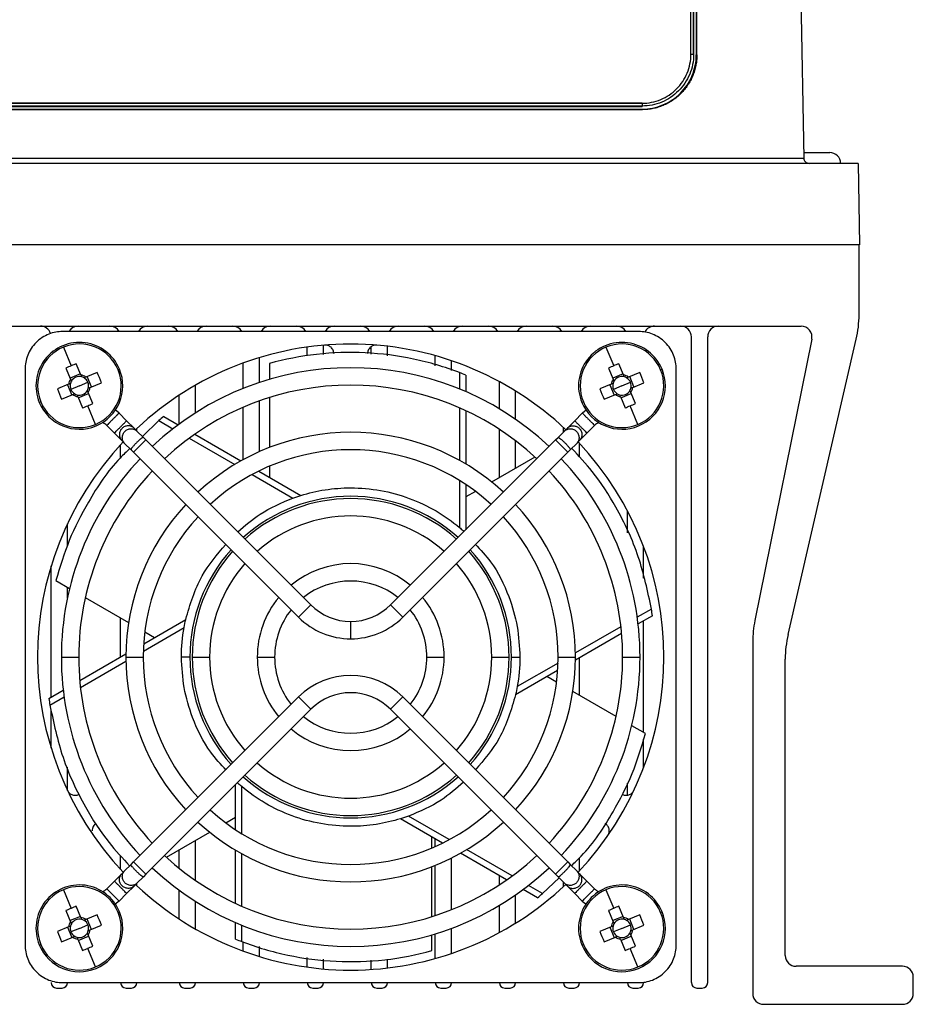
# Model space of a CAD drawing. Header units: millimetres. Extents: x 25 to 1229, y -261 to 1180.
# Tile 4 of 224: x 499 to 581, y -55 to 35. Entities that reach past the tile are written whole.
import ezdxf

# ---------------------------------------------------------------- set-up
doc = ezdxf.new("R2010")
doc.units = ezdxf.units.MM

msp = doc.modelspace()

# ---------------------------------------------------------------- linework, layer by layer
at = {"color": 7, "linetype": 'Continuous', "lineweight": 25}
for p, q in [((568.666, 146.574), (570.829, 22.653)), ((560.43, 32.206), (560.43, 127.206)), ((560.43, 32.206), (560.43, 127.206)), ((560.68, 127.201), (560.68, 32.201)), ((560.68, 127.201), (560.68, 32.201)), ((560.682, 32.197), (560.682, 127.197)), ((560.682, 32.197), (560.682, 127.197)), ((560.699, 32.179), (560.699, 127.179)), ((560.699, 32.179), (560.699, 127.179)), ((560.926, 127.162), (560.926, 32.162)), ((560.978, 32.162), (560.978, 127.162)), ((560.68, 32.201), (560.682, 32.197)), ((560.68, 32.201), (560.682, 32.197)), ((560.926, 32.162), (560.978, 32.162)), ((365.926, 27.701), (555.926, 27.701)), ((365.926, 27.701), (555.926, 27.701)), ((555.926, 27.697), (365.926, 27.697)), ((555.926, 27.697), (365.926, 27.697)), ((555.926, 27.447), (365.926, 27.447)), ((555.926, 27.447), (365.926, 27.447)), ((365.926, 27.441), (555.926, 27.441)), ((365.926, 27.441), (555.926, 27.441)), ((365.926, 27.405), (555.926, 27.405)), ((365.926, 27.405), (555.926, 27.405)), ((555.926, 27.701), (555.926, 27.697)), ((555.926, 27.701), (555.926, 27.697)), ((555.926, 27.697), (555.926, 27.447)), ((555.926, 27.697), (555.926, 27.447)), ((555.926, 27.447), (555.926, 27.441)), ((555.926, 27.447), (555.926, 27.441)), ((555.926, 27.441), (555.926, 27.405)), ((555.926, 27.441), (555.926, 27.405)), ((365.926, 27.162), (555.926, 27.162)), ((555.926, 27.11), (365.926, 27.11)), ((555.926, 27.162), (555.926, 27.11)), ((570.821, 23.162), (573.226, 23.162)), ((575.838, 22.162), (346.013, 22.162)), ((351.022, 22.653), (570.829, 22.653)), ((575.838, 22.162), (575.969, 14.662)), ((575.969, 14.662), (345.882, 14.662)), ((575.926, 8.214), (575.926, 14.662)), ((351.262, 7.162), (570.589, 7.162)), ((555.618, 6.666), (502.534, 6.666)), ((560.476, -53.338), (560.476, 6.162)), ((561.976, -53.338), (561.976, 6.162)), ((571.569, 5.964), (566.324, -19.968)), ((569.382, -21.268), (575.669, 5.964)), ((502.599, 5.222), (503.312, 3.504)), ((525.076, 4.424), (525.076, 5.233)), ((526.576, 4.563), (526.576, 5.404)), ((530.976, 4.569), (530.976, 5.279)), ((532.476, 4.42), (532.476, 5.311)), ((552.599, 5.222), (553.312, 3.504)), ((504.219, 2.661), (503.791, 3.693)), ((519.176, 1.421), (519.176, 3.76)), ((520.676, 1.969), (520.676, 4.262)), ((521.597, 3.718), (521.597, 2.257)), ((536.876, 3.513), (536.876, 4.438)), ((538.376, 3.087), (538.376, 3.972)), ((554.219, 2.661), (553.791, 3.693)), ((499.072, 3.204), (499.072, -49.88)), ((502.84, 3.298), (503.267, 2.266)), ((504.175, 2.768), (503.223, 2.373)), ((505.711, 2.898), (504.68, 2.47)), ((507.77, 3.194), (507.635, 3.138)), ((539.105, 2.879), (539.105, 1.369)), ((552.84, 3.298), (553.267, 2.266)), ((554.175, 2.768), (553.223, 2.373)), ((555.711, 2.898), (554.68, 2.47)), ((557.77, 3.194), (557.635, 3.138)), ((559.08, -49.88), (559.08, 3.204)), ((504.076, 1.662), (504.862, 1.988)), ((505.181, 1.563), (504.787, 2.514)), ((505.074, 1.519), (506.106, 1.947)), ((539.679, 2.653), (539.679, 1.128)), ((542.776, -0.461), (542.776, 2.052)), ((554.076, 1.662), (554.862, 1.988)), ((555.181, 1.563), (554.787, 2.514)), ((555.074, 1.519), (556.106, 1.947)), ((503.077, 1.805), (502.045, 1.378)), ((502.97, 1.761), (503.364, 0.81)), ((504.076, 1.662), (503.289, 1.336)), ((503.976, 0.557), (504.928, 0.951)), ((505.311, 0.026), (504.884, 1.058)), ((514.776, -0.832), (514.776, 1.719)), ((544.276, -1.429), (544.276, 1.183)), ((553.077, 1.805), (552.045, 1.378)), ((552.97, 1.761), (553.364, 0.81)), ((554.076, 1.662), (553.289, 1.336)), ((553.976, 0.557), (554.928, 0.951)), ((555.311, 0.026), (554.884, 1.058)), ((500.381, 0.13), (500.516, 0.186)), ((502.44, 0.426), (503.471, 0.854)), ((503.932, 0.663), (504.36, -0.368)), ((513.276, -1.858), (513.276, 0.801)), ((520.676, -4.402), (520.676, 0.278)), ((521.597, 0.586), (521.597, -4.02)), ((550.381, 0.13), (550.516, 0.186)), ((552.44, 0.426), (553.471, 0.854)), ((553.932, 0.663), (554.36, -0.368)), ((505.552, -1.897), (504.839, -0.18)), ((507.727, -0.858), (508.428, -1.559)), ((519.176, -5.142), (519.176, -0.311)), ((539.105, -0.367), (539.105, -5.213)), ((539.679, -0.626), (539.679, -5.542)), ((549.723, -1.559), (550.424, -0.858)), ((555.552, -1.897), (554.839, -0.18)), ((509.108, -2.239), (508.428, -1.559)), ((511.386, -1.543), (509.876, -3.007)), ((511.386, -1.543), (512.694, -2.298)), ((511.869, -1.16), (513.189, -1.922)), ((549.043, -2.239), (549.723, -1.559)), ((507.297, -2.69), (506.595, -1.989)), ((507.297, -2.69), (507.976, -3.37)), ((509.108, -2.239), (509.378, -2.509)), ((509.376, -2.507), (509.376, -2.261)), ((509.968, -3.099), (509.378, -2.509)), ((542.776, -6.793), (542.776, -2.348)), ((548.183, -3.099), (548.773, -2.509)), ((548.676, -2.607), (548.676, -2.168)), ((548.773, -2.509), (549.043, -2.239)), ((550.854, -2.69), (550.175, -3.37)), ((551.556, -1.989), (550.854, -2.69)), ((508.246, -3.64), (507.976, -3.37)), ((510.196, -3.327), (509.064, -4.458)), ((509.968, -3.099), (510.196, -3.327)), ((510.196, -3.327), (525.399, -18.53)), ((514.197, -3.166), (518.394, -5.589)), ((514.708, -2.799), (518.966, -5.257)), ((514.776, -2.838), (514.776, -2.752)), ((532.752, -18.53), (547.955, -3.327)), ((544.276, -5.927), (544.276, -3.408)), ((547.955, -3.327), (548.183, -3.099)), ((549.087, -4.458), (547.955, -3.327)), ((550.175, -3.37), (549.905, -3.64)), ((507.876, -4.948), (507.876, -3.771)), ((508.246, -3.64), (508.836, -4.23)), ((509.064, -4.458), (508.836, -4.23)), ((524.267, -19.661), (509.064, -4.458)), ((549.087, -4.458), (533.884, -19.661)), ((549.315, -4.23), (549.087, -4.458)), ((549.905, -3.64), (549.315, -4.23)), ((550.176, -4.926), (550.176, -3.663)), ((546.055, -4.9), (542.066, -7.203)), ((520.604, -6.203), (524.474, -8.438)), ((520.676, -6.244), (520.676, -6.167)), ((521.597, -5.746), (521.597, -6.777)), ((519.998, -6.516), (523.749, -8.681)), ((539.105, -7.066), (539.105, -11.397)), ((539.679, -7.433), (539.679, -11.603)), ((540.571, -8.066), (539.679, -8.581)), ((554.576, -11.875), (554.576, -9.844)), ((502.976, -13.092), (502.976, -11.045)), ((556.076, -16.057), (556.076, -13.173)), ((501.476, -27.029), (501.476, -14.938)), ((501.905, -16.286), (503.171, -17.017)), ((502.976, -17.878), (502.976, -16.904)), ((504.618, -17.852), (508.607, -20.155)), ((524.267, -19.661), (525.399, -18.53)), ((532.752, -18.53), (533.884, -19.661)), ((556.795, -18.915), (555.487, -19.671)), ((507.876, -23.334), (507.876, -19.733)), ((510, -22.107), (513.871, -19.873)), ((556.886, -19.525), (555.565, -20.288)), ((509.968, -22.788), (513.719, -20.623)), ((529.076, -21.653), (529.076, -20.053)), ((553.984, -20.538), (549.787, -22.961)), ((556.076, -30.291), (556.076, -19.993)), ((510.102, -21.018), (510.994, -21.533)), ((554.046, -21.165), (549.789, -23.623)), ((566.126, -21.95), (566.126, -54.338)), ((502.411, -23.338), (504.011, -23.338)), ((504.105, -25.511), (508.362, -23.053)), ((508.361, -23.338), (509.961, -23.338)), ((514.471, -23.338), (516.071, -23.338)), ((520.466, -23.338), (522.066, -23.338)), ((536.086, -23.338), (537.686, -23.338)), ((542.081, -23.338), (543.681, -23.338)), ((548.191, -23.338), (549.791, -23.338)), ((550.176, -26.885), (550.176, -23.4)), ((554.141, -23.338), (555.741, -23.338)), ((569.126, -50.838), (569.126, -23.517)), ((504.167, -26.137), (508.364, -23.714)), ((548.183, -23.888), (544.432, -26.053)), ((548.151, -24.569), (544.28, -26.803)), ((548.049, -25.657), (547.157, -25.142)), ((501.265, -27.15), (502.586, -26.388)), ((501.356, -27.76), (502.664, -27.005)), ((509.064, -42.218), (524.267, -27.015)), ((525.399, -28.146), (524.267, -27.015)), ((533.884, -27.015), (532.752, -28.146)), ((533.884, -27.015), (549.087, -42.218)), ((553.533, -28.823), (549.545, -26.521)), ((501.476, -31.738), (501.476, -28.236)), ((525.399, -28.146), (510.196, -43.349)), ((547.955, -43.349), (532.752, -28.146)), ((556.246, -30.39), (554.98, -29.659)), ((556.076, -33.503), (556.076, -30.897)), ((502.976, -35.631), (502.976, -33.473)), ((518.472, -39.242), (518.472, -35.073)), ((519.046, -39.61), (519.046, -35.279)), ((554.576, -36.071), (554.576, -34.948)), ((517.58, -38.61), (518.472, -38.095)), ((538.153, -40.16), (534.402, -37.995)), ((537.547, -40.473), (533.677, -38.238)), ((512.096, -41.776), (516.085, -39.473)), ((536.554, -40.929), (536.554, -39.899)), ((514.776, -43.923), (514.776, -40.229)), ((536.876, -40.789), (536.876, -40.085)), ((507.876, -42.905), (507.876, -41.636)), ((513.276, -42.796), (513.276, -41.095)), ((518.472, -46.05), (518.472, -41.133)), ((519.046, -46.309), (519.046, -41.463)), ((543.443, -43.877), (539.185, -41.418)), ((543.954, -43.509), (539.757, -41.086)), ((508.246, -43.036), (508.836, -42.446)), ((508.836, -42.446), (509.064, -42.218)), ((509.064, -42.218), (510.196, -43.349)), ((536.876, -47.158), (536.876, -42.528)), ((538.376, -46.614), (538.376, -41.848)), ((547.955, -43.349), (549.087, -42.218)), ((549.087, -42.218), (549.315, -42.446)), ((549.905, -43.036), (549.315, -42.446)), ((550.176, -43.013), (550.176, -41.824)), ((507.297, -43.985), (507.976, -43.306)), ((507.976, -43.306), (508.246, -43.036)), ((510.196, -43.349), (509.968, -43.577)), ((536.554, -47.261), (536.554, -42.656)), ((542.776, -44.328), (542.776, -43.491)), ((548.183, -43.577), (547.955, -43.349)), ((549.905, -43.036), (550.175, -43.306)), ((550.854, -43.985), (550.175, -43.306)), ((506.595, -44.687), (507.297, -43.985)), ((509.108, -44.437), (508.428, -45.117)), ((509.378, -44.167), (509.108, -44.437)), ((509.376, -44.415), (509.376, -44.169)), ((509.968, -43.577), (509.378, -44.167)), ((546.765, -45.133), (545.457, -44.377)), ((546.765, -45.133), (548.275, -43.668)), ((548.183, -43.577), (548.773, -44.167)), ((548.676, -44.508), (548.676, -44.069)), ((549.043, -44.437), (548.773, -44.167)), ((549.043, -44.437), (549.723, -45.117)), ((550.854, -43.985), (551.556, -44.687)), ((502.599, -44.778), (503.312, -46.496)), ((508.428, -45.117), (507.727, -45.818)), ((513.276, -47.477), (513.276, -44.818)), ((544.276, -47.859), (544.276, -45.246)), ((546.282, -45.516), (544.962, -44.754)), ((550.424, -45.818), (549.723, -45.117)), ((552.599, -44.778), (553.312, -46.496)), ((514.776, -48.394), (514.776, -45.844)), ((542.776, -48.727), (542.776, -46.214)), ((502.84, -46.702), (503.267, -47.734)), ((504.219, -47.339), (503.791, -46.307)), ((505.711, -47.102), (504.68, -47.53)), ((507.77, -46.806), (507.635, -46.862)), ((552.84, -46.702), (553.267, -47.734)), ((554.219, -47.339), (553.791, -46.307)), ((555.711, -47.102), (554.68, -47.53)), ((557.77, -46.806), (557.635, -46.862)), ((504.175, -47.232), (503.223, -47.627)), ((504.076, -48.338), (504.862, -48.012)), ((505.181, -48.437), (504.787, -47.486)), ((505.074, -48.481), (506.106, -48.053)), ((518.472, -49.328), (518.472, -47.804)), ((519.046, -49.555), (519.046, -48.045)), ((554.175, -47.232), (553.223, -47.627)), ((554.076, -48.338), (554.862, -48.012)), ((555.181, -48.437), (554.787, -47.486)), ((555.074, -48.481), (556.106, -48.053)), ((503.077, -48.195), (502.045, -48.622)), ((502.97, -48.239), (503.364, -49.19)), ((504.076, -48.338), (503.289, -48.664)), ((505.311, -49.974), (504.884, -48.942)), ((536.554, -50.394), (536.554, -48.933)), ((536.876, -51.113), (536.876, -48.837)), ((538.376, -50.648), (538.376, -48.329)), ((553.077, -48.195), (552.045, -48.622)), ((552.97, -48.239), (553.364, -49.19)), ((554.076, -48.338), (553.289, -48.664)), ((555.311, -49.974), (554.884, -48.942)), ((500.381, -49.87), (500.516, -49.814)), ((502.44, -49.574), (503.471, -49.146)), ((503.932, -49.337), (504.36, -50.368)), ((503.976, -49.443), (504.928, -49.049)), ((519.176, -50.436), (519.176, -49.592)), ((550.381, -49.87), (550.516, -49.814)), ((552.44, -49.574), (553.471, -49.146)), ((553.932, -49.337), (554.36, -50.368)), ((553.976, -49.443), (554.928, -49.049)), ((505.552, -51.897), (504.839, -50.18)), ((520.676, -50.938), (520.676, -50.018)), ((555.552, -51.897), (554.839, -50.18)), ((525.076, -51.909), (525.076, -51.036)), ((526.576, -52.079), (526.576, -51.185)), ((530.976, -52.125), (530.976, -51.275)), ((532.476, -51.987), (532.476, -51.184)), ((579.926, -51.838), (570.126, -51.838)), ((502.534, -53.342), (555.618, -53.342)), ((580.926, -54.338), (580.926, -52.838)), ((501.976, -53.838), (502.476, -53.838)), ((508.376, -53.838), (508.876, -53.838)), ((513.776, -53.838), (514.276, -53.838)), ((519.676, -53.838), (520.176, -53.838)), ((525.576, -53.838), (526.076, -53.838)), ((531.476, -53.838), (531.976, -53.838)), ((537.376, -53.838), (537.876, -53.838)), ((543.276, -53.838), (543.776, -53.838)), ((549.176, -53.838), (549.676, -53.838)), ((555.076, -53.838), (555.576, -53.838)), ((560.976, -53.838), (561.476, -53.838)), ((567.126, -55.338), (579.926, -55.338))]:
    msp.add_line(p, q, dxfattribs=at)
at = {"color": 7, "linetype": 'Continuous', "lineweight": 25, "flags": 128}
for points in [[(507.727, -0.858), (507.503, -0.657), (507.393, -0.573)], [(550.424, -0.858), (550.648, -0.657), (550.758, -0.573)], [(507.727, -45.818), (507.503, -46.019), (507.393, -46.103)], [(550.424, -45.818), (550.648, -46.019), (550.758, -46.103)]]:
    msp.add_lwpolyline(points, dxfattribs=at)
at = {"color": 7, "linetype": 'Continuous', "lineweight": 25}
for centre, radius, start, end in [((560.491, 28.548), 3.658, 87.05053, 90.96714), ((560.491, 28.548), 3.658, 87.05053, 90.96714), ((573.226, 22.162), 1, 0, 90), ((565.926, 8.214), 10, 346.99914, 0), ((500.476, 6.162), 1, 18.71909, 90), ((503.976, 6.162), 1, 90, 149.73481), ((506.876, 6.162), 1, 30.26519, 90), ((510.376, 6.162), 1, 90, 149.73481), ((512.276, 6.162), 1, 30.26519, 90), ((515.776, 6.162), 1, 90, 149.73481), ((518.176, 6.162), 1, 30.26519, 90), ((521.676, 6.162), 1, 90, 149.73481), ((524.076, 6.162), 1, 30.26519, 90), ((527.576, 6.162), 1, 90, 149.73481), ((529.976, 6.162), 1, 30.26519, 90), ((533.476, 6.162), 1, 90, 149.73481), ((535.876, 6.162), 1, 30.26519, 90), ((539.376, 6.162), 1, 90, 149.73481), ((541.776, 6.162), 1, 30.26519, 90), ((545.276, 6.162), 1, 90, 149.73481), ((547.676, 6.162), 1, 30.26519, 90), ((551.176, 6.162), 1, 90, 149.73481), ((553.576, 6.162), 1, 30.26519, 90), ((557.076, 6.162), 1, 90, 152.80623), ((559.476, 6.162), 1, 0, 90), ((562.976, 6.162), 1, 90, 180), ((570.589, 6.162), 1, 348.56503, 90), ((504.076, 1.662), 4, 22.52267, 202.52267), ((504.076, 1.662), 3.853, 22.52267, 112.52267), ((529.076, -23.338), 28.85, 90, 133.06615), ((529.076, -23.338), 28.85, 46.58899, 90), ((554.076, 1.662), 4, 22.52267, 202.52267), ((554.076, 1.662), 3.853, 22.52267, 112.52267), ((504.076, 1.662), 3.853, 112.52267, 202.52267), ((554.076, 1.662), 3.853, 112.52267, 202.52267), ((508.816, -9.769), 14.369, 110.46975, 112.52372), ((558.816, -9.769), 14.369, 110.46975, 112.52372), ((504.076, 1.662), 4, 202.52267, 22.52267), ((508.816, -9.769), 14.369, 112.52163, 114.57559), ((504.076, 1.662), 3.853, 292.52267, 22.52267), ((492.633, -3.083), 14.381, 20.47036, 24.57499), ((529.076, -23.338), 26.665, 46.71924, 133.28076), ((554.076, 1.662), 4, 202.52267, 22.52267), ((558.816, -9.769), 14.369, 112.52163, 114.57559), ((554.076, 1.662), 3.853, 292.52267, 22.52267), ((542.633, -3.083), 14.381, 20.47036, 24.57499), ((504.076, 1.662), 1.009, 143.2096, 171.83574), ((504.076, 1.662), 0.851, 165.28157, 202.52267), ((504.076, 1.662), 0.851, 149.76378, 165.28157), ((504.076, 1.662), 0.851, 75.28157, 149.76378), ((504.076, 1.662), 1.009, 53.2096, 81.83574), ((504.076, 1.662), 0.851, 59.76378, 75.28157), ((504.076, 1.662), 0.851, 22.52267, 59.76378), ((504.076, 1.662), 0.851, 345.28157, 22.52267), ((554.076, 1.662), 1.009, 143.2096, 171.83574), ((554.076, 1.662), 0.851, 165.28157, 202.52267), ((554.076, 1.662), 0.851, 149.76378, 165.28157), ((554.076, 1.662), 0.851, 75.28157, 149.76378), ((554.076, 1.662), 1.009, 53.2096, 81.83574), ((554.076, 1.662), 0.851, 59.76378, 75.28157), ((554.076, 1.662), 0.851, 22.52267, 59.76378), ((554.076, 1.662), 0.851, 345.28157, 22.52267), ((515.518, 6.407), 14.381, 200.47036, 204.57499), ((504.076, 1.662), 0.851, 202.52267, 239.76378), ((504.076, 1.662), 0.851, 239.76378, 255.28157), ((504.076, 1.662), 0.851, 255.28157, 329.76378), ((504.076, 1.662), 0.851, 329.76378, 345.28157), ((504.076, 1.662), 1.009, 323.2096, 351.83574), ((529.076, -23.338), 25.065, 46.82902, 133.17098), ((565.518, 6.407), 14.381, 200.47036, 204.57499), ((554.076, 1.662), 0.851, 202.52267, 239.76378), ((554.076, 1.662), 0.851, 239.76378, 255.28157), ((554.076, 1.662), 0.851, 255.28157, 329.76378), ((554.076, 1.662), 0.851, 329.76378, 345.28157), ((554.076, 1.662), 1.009, 323.2096, 351.83574), ((504.076, 1.662), 3.853, 202.52267, 292.52267), ((504.076, 1.662), 1.009, 233.2096, 261.83574), ((499.335, 13.094), 14.369, 292.52163, 294.57559), ((554.076, 1.662), 3.853, 202.52267, 292.52267), ((554.076, 1.662), 1.009, 233.2096, 261.83574), ((549.335, 13.094), 14.369, 292.52163, 294.57559), ((499.335, 13.093), 14.369, 290.46975, 292.52372), ((549.335, 13.093), 14.369, 290.46975, 292.52372), ((505.747, -2.838), 1.2, 45, 67.77672), ((552.404, -2.838), 1.2, 112.22328, 135), ((529.076, -23.338), 20.715, 47.21328, 132.78672), ((529.076, -23.338), 28.85, 136.58899, 223.41101), ((529.076, -23.338), 28.85, 316.58899, 43.41101), ((529.076, -23.338), 19.115, 47.39864, 132.60136), ((529.076, -23.338), 26.665, 136.71924, 180), ((529.076, -23.338), 26.665, 0, 43.28076), ((529.076, -23.338), 25.065, 136.82902, 180), ((529.076, -23.338), 25.065, 0, 43.17098), ((529.076, -23.338), 14.815, 48.09547, 131.90453), ((529.076, -23.338), 14.605, 48.13999, 131.86001), ((529.076, -23.338), 20.715, 137.21328, 180), ((529.076, -23.338), 20.715, 0, 42.7968), ((529.076, -23.338), 19.115, 137.39864, 180), ((529.076, -23.338), 13.005, 48.52677, 131.47323), ((529.076, -23.338), 19.115, 0, 42.60136), ((529.076, -23.338), 14.815, 138.09547, 180), ((529.076, -23.338), 14.605, 138.13999, 180), ((529.076, -23.338), 14.605, 0, 41.86001), ((529.076, -23.338), 14.815, 0, 41.90453), ((529.076, -23.338), 13.005, 138.52677, 180), ((529.076, -23.338), 8.61, 50.33134, 129.66866), ((529.076, -23.338), 13.005, 0, 41.47323), ((529.076, -23.338), 7.01, 51.55303, 128.44697), ((529.076, -23.338), 8.61, 140.33134, 180), ((529.076, -23.338), 8.61, 0, 39.66866), ((529.076, -23.338), 7.01, 141.55303, 180), ((529.076, -14.853), 5.2, 225, 270), ((529.076, -14.853), 5.2, 270, 315), ((529.076, -23.338), 7.01, 0, 38.44697), ((529.076, -14.853), 6.8, 225, 270), ((529.076, -14.853), 6.8, 270, 315), ((576.126, -21.95), 10, 168.56503, 180), ((579.126, -23.517), 10, 166.99914, 180), ((529.076, -23.338), 26.665, 180, 223.28076), ((529.076, -23.338), 25.065, 180, 223.17098), ((529.076, -23.338), 20.715, 180, 222.78672), ((529.076, -23.338), 19.115, 180, 222.60136), ((529.076, -23.338), 14.815, 180, 221.90453), ((529.076, -23.338), 14.605, 180, 221.86001), ((529.076, -23.338), 13.005, 180, 221.47323), ((529.076, -23.338), 8.61, 180, 219.66866), ((529.076, -23.338), 7.01, 180, 218.44697), ((529.076, -23.338), 7.01, 321.55303, 0), ((529.076, -23.338), 8.61, 320.33134, 0), ((529.076, -23.338), 13.005, 318.52677, 0), ((529.076, -23.338), 14.605, 318.13999, 0), ((529.076, -23.338), 14.815, 318.09547, 0), ((529.076, -23.338), 19.115, 317.39864, 0), ((529.076, -23.338), 20.715, 317.21328, 0), ((529.076, -23.338), 25.065, 316.82902, 0), ((529.076, -23.338), 26.665, 316.71924, 0), ((529.076, -31.823), 6.8, 45, 135), ((529.076, -31.823), 5.2, 45, 135), ((529.076, -23.338), 7.01, 231.55303, 308.44697), ((529.076, -23.338), 8.61, 230.33134, 309.66866), ((529.076, -23.338), 13.005, 228.52677, 311.47323), ((529.076, -23.338), 14.815, 228.09547, 311.90453), ((529.076, -23.338), 14.605, 228.13999, 311.86001), ((529.076, -23.338), 19.115, 227.39864, 312.60136), ((529.076, -23.338), 20.715, 227.21328, 312.78672), ((529.076, -23.338), 25.065, 226.82902, 313.17098), ((529.076, -23.338), 26.665, 226.71924, 313.28076), ((504.076, -48.338), 4, 22.52267, 202.52267), ((529.076, -23.338), 28.85, 226.93385, 270), ((529.076, -23.338), 28.85, 270, 313.41101), ((554.076, -48.338), 4, 22.52267, 202.52267), ((504.076, -48.338), 3.853, 112.52267, 202.52267), ((504.076, -48.338), 3.853, 22.52267, 112.52267), ((505.747, -43.838), 1.2, 292.22298, 315), ((554.076, -48.338), 3.853, 112.52267, 202.52267), ((552.404, -43.838), 1.2, 225, 247.77701), ((554.076, -48.338), 3.853, 22.52267, 112.52267), ((504.076, -48.338), 4, 202.52267, 22.52267), ((508.816, -59.769), 14.369, 112.52163, 114.57559), ((508.816, -59.769), 14.369, 110.46975, 112.52372), ((504.076, -48.338), 3.853, 292.52267, 22.52267), ((492.633, -53.083), 14.381, 20.47036, 24.57499), ((554.076, -48.338), 4, 202.52267, 22.52267), ((558.816, -59.769), 14.369, 112.52163, 114.57559), ((558.816, -59.769), 14.369, 110.46975, 112.52372), ((554.076, -48.338), 3.853, 292.52267, 22.52267), ((542.633, -53.083), 14.381, 20.47036, 24.57499), ((504.076, -48.338), 1.009, 143.2096, 171.83574), ((504.076, -48.338), 0.851, 149.76378, 165.28157), ((504.076, -48.338), 0.851, 75.28157, 149.76378), ((504.076, -48.338), 1.009, 53.2096, 81.83574), ((504.076, -48.338), 0.851, 59.76378, 75.28157), ((504.076, -48.338), 0.851, 22.52267, 59.76378), ((504.076, -48.338), 0.851, 345.28157, 22.52267), ((554.076, -48.338), 1.009, 143.2096, 171.83574), ((554.076, -48.338), 0.851, 149.76378, 165.28157), ((554.076, -48.338), 0.851, 75.28157, 149.76378), ((554.076, -48.338), 1.009, 53.2096, 81.83574), ((554.076, -48.338), 0.851, 59.76378, 75.28157), ((554.076, -48.338), 0.851, 22.52267, 59.76378), ((554.076, -48.338), 0.851, 345.28157, 22.52267), ((515.518, -43.593), 14.381, 200.47036, 204.57499), ((504.076, -48.338), 0.851, 165.28157, 202.52267), ((504.076, -48.338), 0.851, 202.52267, 239.76378), ((504.076, -48.338), 0.851, 255.28157, 329.76378), ((504.076, -48.338), 0.851, 329.76378, 345.28157), ((504.076, -48.338), 1.009, 323.2096, 351.83574), ((565.518, -43.593), 14.381, 200.47036, 204.57499), ((554.076, -48.338), 0.851, 165.28157, 202.52267), ((554.076, -48.338), 0.851, 202.52267, 239.76378), ((554.076, -48.338), 0.851, 255.28157, 329.76378), ((554.076, -48.338), 0.851, 329.76378, 345.28157), ((554.076, -48.338), 1.009, 323.2096, 351.83574), ((504.076, -48.338), 3.853, 202.52267, 292.52267), ((504.076, -48.338), 1.009, 233.2096, 261.83574), ((504.076, -48.338), 0.851, 239.76378, 255.28157), ((554.076, -48.338), 3.853, 202.52267, 292.52267), ((554.076, -48.338), 1.009, 233.2096, 261.83574), ((554.076, -48.338), 0.851, 239.76378, 255.28157), ((499.335, -36.907), 14.369, 290.46975, 292.52372), ((499.335, -36.906), 14.369, 292.52163, 294.57559), ((549.335, -36.907), 14.369, 290.46975, 292.52372), ((549.335, -36.906), 14.369, 292.52163, 294.57559), ((570.126, -50.838), 1, 180, 270), ((579.926, -52.838), 1, 0, 90), ((501.976, -53.338), 0.5, 180, 270), ((502.476, -53.338), 0.5, 270, 359.54197), ((508.376, -53.338), 0.5, 180.45803, 270), ((508.876, -53.338), 0.5, 270, 359.54197), ((513.776, -53.338), 0.5, 180.45803, 270), ((514.276, -53.338), 0.5, 270, 359.54197), ((519.676, -53.338), 0.5, 180.45803, 270), ((520.176, -53.338), 0.5, 270, 359.54197), ((525.576, -53.338), 0.5, 180.45803, 270), ((526.076, -53.338), 0.5, 270, 359.54197), ((531.476, -53.338), 0.5, 180.45803, 270), ((531.976, -53.338), 0.5, 270, 359.54197), ((537.376, -53.338), 0.5, 180, 270), ((537.876, -53.338), 0.5, 270, 0), ((543.276, -53.338), 0.5, 180, 270), ((543.776, -53.338), 0.5, 270, 0), ((549.176, -53.338), 0.5, 180.45803, 270), ((549.676, -53.338), 0.5, 270, 359.54197), ((555.076, -53.338), 0.5, 180.45803, 270), ((555.576, -53.338), 0.5, 270, 0), ((560.976, -53.338), 0.5, 180, 270), ((561.476, -53.338), 0.5, 270, 0), ((567.126, -54.338), 1, 180, 270), ((579.926, -54.338), 1, 270, 0)]:
    msp.add_arc(centre, radius, start, end, dxfattribs=at)
for points, knots in [([(555.926, 27.701), (556.223, 27.701), (556.516, 27.731), (557.094, 27.846), (557.38, 27.933), (557.924, 28.159), (558.186, 28.298), (558.678, 28.628), (558.905, 28.815), (559.319, 29.23), (559.509, 29.461), (559.836, 29.951), (559.974, 30.209), (560.199, 30.754), (560.286, 31.04), (560.4, 31.616), (560.43, 31.908), (560.43, 32.206)], [0, 0, 0, 0, 0.125, 0.125, 0.25, 0.25, 0.375, 0.375, 0.5, 0.5, 0.625, 0.625, 0.75, 0.75, 0.875, 0.875, 1, 1, 1, 1]), ([(555.926, 27.701), (556.223, 27.701), (556.516, 27.731), (557.094, 27.846), (557.38, 27.933), (557.924, 28.159), (558.186, 28.298), (558.678, 28.628), (558.905, 28.815), (559.319, 29.23), (559.509, 29.461), (559.836, 29.951), (559.974, 30.209), (560.199, 30.754), (560.286, 31.04), (560.4, 31.616), (560.43, 31.908), (560.43, 32.206)], [0, 0, 0, 0, 0.125, 0.125, 0.25, 0.25, 0.375, 0.375, 0.5, 0.5, 0.625, 0.625, 0.75, 0.75, 0.875, 0.875, 1, 1, 1, 1]), ([(560.68, 32.201), (560.68, 31.576), (560.554, 30.95), (560.198, 30.093), (560.05, 29.816), (559.702, 29.297), (559.505, 29.058), (559.067, 28.62), (558.822, 28.419), (558.306, 28.074), (558.033, 27.928), (557.169, 27.571), (556.548, 27.447), (555.926, 27.447)], [0, 0, 0, 0, 0.25, 0.25, 0.375, 0.375, 0.5, 0.5, 0.625, 0.625, 0.75, 0.75, 1, 1, 1, 1]), ([(560.68, 32.201), (560.68, 31.576), (560.554, 30.95), (560.198, 30.093), (560.05, 29.816), (559.702, 29.297), (559.505, 29.058), (559.067, 28.62), (558.822, 28.419), (558.306, 28.074), (558.033, 27.928), (557.169, 27.571), (556.548, 27.447), (555.926, 27.447)], [0, 0, 0, 0, 0.25, 0.25, 0.375, 0.375, 0.5, 0.5, 0.625, 0.625, 0.75, 0.75, 1, 1, 1, 1]), ([(560.978, 32.162), (560.977, 32.096), (560.976, 31.965), (560.964, 31.767), (560.944, 31.571), (560.917, 31.375), (560.865, 31.082), (560.769, 30.697), (560.603, 30.231), (560.391, 29.782), (560.051, 29.214), (559.526, 28.57), (558.883, 28.043), (558.316, 27.702), (557.867, 27.489), (557.4, 27.321), (556.972, 27.214), (556.59, 27.15), (556.258, 27.116), (556.036, 27.112), (555.926, 27.11)], [0, 0, 0, 0, 0.024906, 0.049791, 0.074693, 0.09965, 0.124702, 0.187123, 0.24942, 0.311744, 0.374338, 0.499509, 0.623991, 0.686732, 0.749341, 0.811576, 0.874076, 0.916154, 0.958067, 1, 1, 1, 1]), ([(555.926, 27.162), (556.58, 27.162), (557.234, 27.292), (558.444, 27.793), (558.998, 28.164), (559.924, 29.089), (560.294, 29.644), (560.795, 30.853), (560.926, 31.507), (560.926, 32.162)], [0, 0, 0, 0, 0.25, 0.25, 0.5, 0.5, 0.75, 0.75, 1, 1, 1, 1]), ([(570.829, 22.653), (570.83, 22.595), (570.842, 22.532), (570.891, 22.411), (570.93, 22.353), (571.027, 22.258), (571.086, 22.22), (571.208, 22.173), (571.27, 22.162), (571.329, 22.162)], [0, 0, 0, 0, 0.25, 0.25, 0.5, 0.5, 0.75, 0.75, 1, 1, 1, 1]), ([(502.534, 6.666), (502.126, 6.666), (501.685, 6.592), (500.833, 6.254), (500.424, 5.99), (499.748, 5.314), (499.483, 4.905), (499.146, 4.052), (499.072, 3.612), (499.072, 3.204)], [0, 0, 0, 0, 0.25, 0.25, 0.5, 0.5, 0.75, 0.75, 1, 1, 1, 1]), ([(559.08, 3.204), (559.08, 3.612), (559.005, 4.052), (558.668, 4.905), (558.404, 5.314), (557.728, 5.99), (557.318, 6.254), (556.466, 6.592), (556.026, 6.666), (555.618, 6.666)], [0, 0, 0, 0, 0.25, 0.25, 0.5, 0.5, 0.75, 0.75, 1, 1, 1, 1]), ([(539.105, 2.879), (537.741, 3.401), (536.319, 3.823), (533.405, 4.436), (531.915, 4.629), (528.922, 4.772), (527.42, 4.723), (524.462, 4.391), (523.005, 4.107), (521.597, 3.718)], [0, 0, 0, 0, 0.25, 0.25, 0.5, 0.5, 0.75, 0.75, 1, 1, 1, 1]), ([(527.516, 4.635), (527.516, 4.73), (527.498, 4.834), (527.414, 5.035), (527.348, 5.131), (527.18, 5.286), (527.079, 5.344), (526.872, 5.41), (526.767, 5.42), (526.671, 5.412)], [0, 0, 0, 0, 0.25, 0.25, 0.5, 0.5, 0.75, 0.75, 1, 1, 1, 1]), ([(531.48, 5.412), (531.384, 5.42), (531.279, 5.41), (531.072, 5.344), (530.971, 5.286), (530.803, 5.131), (530.737, 5.035), (530.653, 4.834), (530.635, 4.73), (530.635, 4.635)], [0, 0, 0, 0, 0.25, 0.25, 0.5, 0.5, 0.75, 0.75, 1, 1, 1, 1]), ([(503.252, 1.878), (503.224, 1.867), (503.164, 1.842), (503.107, 1.818), (503.077, 1.805)], [0, 0, 0, 0, 0.469275, 1, 1, 1, 1]), ([(503.267, 2.266), (503.28, 2.236), (503.304, 2.179), (503.329, 2.119), (503.34, 2.091)], [0, 0, 0, 0, 0.530725, 1, 1, 1, 1]), ([(504.292, 2.485), (504.28, 2.513), (504.255, 2.574), (504.231, 2.631), (504.219, 2.661)], [0, 0, 0, 0, 0.469275, 1, 1, 1, 1]), ([(504.68, 2.47), (504.65, 2.458), (504.593, 2.434), (504.532, 2.409), (504.504, 2.397)], [0, 0, 0, 0, 0.530725, 1, 1, 1, 1]), ([(553.252, 1.878), (553.224, 1.867), (553.164, 1.842), (553.107, 1.818), (553.077, 1.805)], [0, 0, 0, 0, 0.469275, 1, 1, 1, 1]), ([(553.267, 2.266), (553.28, 2.236), (553.304, 2.179), (553.329, 2.119), (553.34, 2.091)], [0, 0, 0, 0, 0.530725, 1, 1, 1, 1]), ([(554.292, 2.485), (554.28, 2.513), (554.255, 2.574), (554.231, 2.631), (554.219, 2.661)], [0, 0, 0, 0, 0.469275, 1, 1, 1, 1]), ([(554.68, 2.47), (554.65, 2.458), (554.593, 2.434), (554.532, 2.409), (554.504, 2.397)], [0, 0, 0, 0, 0.530725, 1, 1, 1, 1]), ([(503.471, 0.854), (503.501, 0.867), (503.558, 0.89), (503.619, 0.915), (503.647, 0.927)], [0, 0, 0, 0, 0.530725, 1, 1, 1, 1]), ([(504.884, 1.058), (504.871, 1.088), (504.847, 1.145), (504.822, 1.205), (504.811, 1.234)], [0, 0, 0, 0, 0.5307251, 1, 1, 1, 1]), ([(504.899, 1.446), (504.927, 1.458), (504.987, 1.483), (505.044, 1.506), (505.074, 1.519)], [0, 0, 0, 0, 0.469275, 1, 1, 1, 1]), ([(553.471, 0.854), (553.501, 0.867), (553.558, 0.89), (553.619, 0.915), (553.647, 0.927)], [0, 0, 0, 0, 0.530725, 1, 1, 1, 1]), ([(554.884, 1.058), (554.871, 1.088), (554.847, 1.145), (554.822, 1.205), (554.811, 1.234)], [0, 0, 0, 0, 0.5307251, 1, 1, 1, 1]), ([(554.899, 1.446), (554.927, 1.458), (554.987, 1.483), (555.044, 1.506), (555.074, 1.519)], [0, 0, 0, 0, 0.469275, 1, 1, 1, 1]), ([(503.859, 0.839), (503.871, 0.811), (503.896, 0.75), (503.92, 0.693), (503.932, 0.663)], [0, 0, 0, 0, 0.469275, 1, 1, 1, 1]), ([(553.859, 0.839), (553.871, 0.811), (553.896, 0.75), (553.92, 0.693), (553.932, 0.663)], [0, 0, 0, 0, 0.4692749, 1, 1, 1, 1]), ([(507.727, -0.858), (507.727, -0.858), (507.715, -0.87), (507.659, -0.925), (507.616, -0.968), (507.506, -1.079), (507.439, -1.145), (507.3, -1.285), (507.228, -1.357), (507.094, -1.49), (507.022, -1.562), (506.883, -1.701), (506.816, -1.768), (506.706, -1.879), (506.663, -1.922), (506.607, -1.977), (506.595, -1.989), (506.595, -1.989)], [0, 0, 0, 0, 0.125, 0.125, 0.25, 0.25, 0.375, 0.375, 0.5, 0.5, 0.625, 0.625, 0.75, 0.75, 0.875, 0.875, 1, 1, 1, 1]), ([(550.424, -0.858), (550.424, -0.858), (550.437, -0.87), (550.492, -0.925), (550.535, -0.968), (550.645, -1.079), (550.712, -1.145), (550.851, -1.285), (550.923, -1.357), (551.057, -1.49), (551.129, -1.562), (551.268, -1.701), (551.335, -1.768), (551.445, -1.879), (551.488, -1.922), (551.544, -1.977), (551.556, -1.989), (551.556, -1.989)], [0, 0, 0, 0, 0.125, 0.125, 0.25, 0.25, 0.375, 0.375, 0.5, 0.5, 0.625, 0.625, 0.75, 0.75, 0.875, 0.875, 1, 1, 1, 1]), ([(507.297, -2.69), (507.297, -2.69), (507.309, -2.678), (507.364, -2.623), (507.407, -2.58), (507.518, -2.469), (507.584, -2.403), (507.724, -2.263), (507.796, -2.191), (507.929, -2.058), (508.001, -1.986), (508.14, -1.847), (508.207, -1.78), (508.318, -1.669), (508.361, -1.626), (508.416, -1.571), (508.428, -1.559), (508.428, -1.559)], [0, 0, 0, 0, 0.125, 0.125, 0.25, 0.25, 0.375, 0.375, 0.5, 0.5, 0.625, 0.625, 0.75, 0.75, 0.875, 0.875, 1, 1, 1, 1]), ([(549.723, -1.559), (549.723, -1.559), (549.735, -1.571), (549.79, -1.626), (549.834, -1.669), (549.944, -1.78), (550.011, -1.847), (550.15, -1.986), (550.222, -2.058), (550.355, -2.191), (550.427, -2.263), (550.567, -2.403), (550.634, -2.469), (550.744, -2.58), (550.787, -2.623), (550.842, -2.678), (550.854, -2.69), (550.854, -2.69)], [0, 0, 0, 0, 0.125, 0.125, 0.25, 0.25, 0.375, 0.375, 0.5, 0.5, 0.625, 0.625, 0.75, 0.75, 0.875, 0.875, 1, 1, 1, 1]), ([(509.108, -2.239), (509.044, -2.175), (508.963, -2.119), (508.775, -2.041), (508.668, -2.02), (508.453, -2.026), (508.345, -2.051), (508.153, -2.138), (508.069, -2.198), (507.936, -2.332), (507.876, -2.415), (507.789, -2.607), (507.763, -2.715), (507.758, -2.931), (507.779, -3.038), (507.856, -3.226), (507.913, -3.306), (507.976, -3.37)], [0, 0, 0, 0, 0.125, 0.125, 0.25, 0.25, 0.375, 0.375, 0.5, 0.5, 0.625, 0.625, 0.75, 0.75, 0.875, 0.875, 1, 1, 1, 1]), ([(508.246, -3.64), (508.183, -3.576), (508.126, -3.496), (508.049, -3.308), (508.028, -3.201), (508.033, -2.985), (508.059, -2.877), (508.146, -2.685), (508.206, -2.602), (508.339, -2.468), (508.423, -2.408), (508.615, -2.321), (508.723, -2.296), (508.939, -2.29), (509.045, -2.311), (509.233, -2.389), (509.314, -2.445), (509.378, -2.509)], [0, 0, 0, 0, 0.125, 0.125, 0.25, 0.25, 0.375, 0.375, 0.5, 0.5, 0.625, 0.625, 0.75, 0.75, 0.875, 0.875, 1, 1, 1, 1]), ([(548.773, -2.509), (548.837, -2.445), (548.918, -2.389), (549.106, -2.311), (549.213, -2.29), (549.428, -2.296), (549.536, -2.321), (549.728, -2.408), (549.812, -2.468), (549.945, -2.602), (550.005, -2.685), (550.092, -2.877), (550.118, -2.985), (550.123, -3.201), (550.102, -3.308), (550.025, -3.496), (549.968, -3.576), (549.905, -3.64)], [0, 0, 0, 0, 0.125, 0.125, 0.25, 0.25, 0.375, 0.375, 0.5, 0.5, 0.625, 0.625, 0.75, 0.75, 0.875, 0.875, 1, 1, 1, 1]), ([(549.043, -2.239), (549.107, -2.175), (549.188, -2.119), (549.376, -2.041), (549.483, -2.02), (549.698, -2.026), (549.806, -2.051), (549.998, -2.138), (550.082, -2.198), (550.215, -2.332), (550.275, -2.415), (550.362, -2.607), (550.388, -2.715), (550.393, -2.931), (550.372, -3.038), (550.295, -3.226), (550.238, -3.306), (550.175, -3.37)], [0, 0, 0, 0, 0.125, 0.125, 0.25, 0.25, 0.375, 0.375, 0.5, 0.5, 0.625, 0.625, 0.75, 0.75, 0.875, 0.875, 1, 1, 1, 1]), ([(509.968, -3.099), (509.959, -3.09), (509.938, -3.093), (509.865, -3.131), (509.814, -3.166), (509.689, -3.262), (509.617, -3.324), (509.471, -3.456), (509.397, -3.526), (509.264, -3.66), (509.194, -3.733), (509.061, -3.879), (509, -3.952), (508.903, -4.076), (508.869, -4.128), (508.831, -4.2), (508.828, -4.222), (508.836, -4.23)], [0, 0, 0, 0, 0.125, 0.125, 0.25, 0.25, 0.375, 0.375, 0.5, 0.5, 0.625, 0.625, 0.75, 0.75, 0.875, 0.875, 1, 1, 1, 1]), ([(548.183, -3.099), (548.192, -3.09), (548.213, -3.093), (548.286, -3.131), (548.337, -3.166), (548.462, -3.262), (548.534, -3.324), (548.68, -3.456), (548.754, -3.526), (548.887, -3.66), (548.957, -3.733), (549.09, -3.879), (549.151, -3.952), (549.248, -4.076), (549.282, -4.128), (549.32, -4.2), (549.323, -4.222), (549.315, -4.23)], [0, 0, 0, 0, 0.125, 0.125, 0.25, 0.25, 0.375, 0.375, 0.5, 0.5, 0.625, 0.625, 0.75, 0.75, 0.875, 0.875, 1, 1, 1, 1]), ([(508.728, -4.122), (508.422, -4.409), (506.876, -5.863), (505.016, -8.732), (503.04, -12.519), (502.281, -15.039), (501.905, -16.286)], [0, 0, 0, 0, 0.087912, 0.44488, 0.725316, 1, 1, 1, 1]), ([(556.795, -18.915), (556.449, -17.288), (555.748, -13.988), (553.773, -9.798), (551.655, -6.477), (550.098, -4.802), (549.445, -4.1)], [0, 0, 0, 0, 0.292526, 0.593223, 0.829452, 1, 1, 1, 1]), ([(524.474, -8.438), (525.196, -8.215), (525.947, -8.04), (527.489, -7.805), (528.279, -7.743), (529.076, -7.743)], [0, 0, 0, 0, 0.5, 0.5, 1, 1, 1, 1]), ([(529.076, -7.743), (529.989, -7.743), (530.91, -7.824), (532.727, -8.149), (533.621, -8.392), (535.341, -9.028), (536.167, -9.42), (537.718, -10.326), (538.442, -10.839), (539.105, -11.397)], [0, 0, 0, 0, 0.25, 0.25, 0.5, 0.5, 0.75, 0.75, 1, 1, 1, 1]), ([(518.678, -11.809), (519.342, -11.224), (520.85, -9.894), (522.708, -9.116), (523.749, -8.681)], [0, 0, 0, 0, 0.440215, 1, 1, 1, 1]), ([(539.105, -11.397), (539.214, -11.489), (539.355, -11.608), (539.491, -11.732), (539.522, -11.76)], [0, 0, 0, 0, 0.774945, 1, 1, 1, 1]), ([(513.871, -19.873), (514.282, -18.484), (515.042, -15.92), (516.77, -13.888), (517.563, -12.956)], [0, 0, 0, 0, 0.541426, 1, 1, 1, 1]), ([(540.561, -12.928), (541.051, -13.457), (542.363, -14.872), (543.635, -17.505), (544.523, -20.494), (544.621, -22.394), (544.67, -23.338)], [0, 0, 0, 0, 0.187983, 0.503693, 0.753456, 1, 1, 1, 1]), ([(514.261, -23.338), (514.131, -23.338), (514.002, -23.338), (513.786, -23.338), (513.699, -23.338), (513.574, -23.338), (513.535, -23.338), (513.489, -23.338), (513.481, -23.338), (513.481, -23.338)], [0, 0, 0, 0, 0.25, 0.25, 0.5, 0.5, 0.75, 0.75, 1, 1, 1, 1]), ([(517.589, -33.746), (517.099, -33.218), (515.788, -31.803), (514.516, -29.171), (513.628, -26.182), (513.53, -24.282), (513.481, -23.338)], [0, 0, 0, 0, 0.187835, 0.503603, 0.753411, 1, 1, 1, 1]), ([(543.89, -23.338), (544.02, -23.338), (544.149, -23.338), (544.365, -23.338), (544.452, -23.338), (544.577, -23.338), (544.616, -23.338), (544.662, -23.338), (544.67, -23.338), (544.67, -23.338)], [0, 0, 0, 0, 0.25, 0.25, 0.5, 0.5, 0.75, 0.75, 1, 1, 1, 1]), ([(544.28, -26.803), (543.868, -28.191), (543.103, -30.77), (541.364, -32.813), (540.56, -33.757)], [0, 0, 0, 0, 0.538226, 1, 1, 1, 1]), ([(501.356, -27.76), (501.702, -29.388), (502.403, -32.688), (504.378, -36.877), (506.496, -40.199), (508.053, -41.874), (508.706, -42.576)], [0, 0, 0, 0, 0.292526, 0.593223, 0.829452, 1, 1, 1, 1]), ([(549.423, -42.554), (549.729, -42.267), (551.275, -40.813), (553.135, -37.944), (555.111, -34.156), (555.87, -31.636), (556.246, -30.39)], [0, 0, 0, 0, 0.087912, 0.44488, 0.725316, 1, 1, 1, 1]), ([(519.046, -35.279), (518.937, -35.187), (518.796, -35.068), (518.66, -34.943), (518.629, -34.915)], [0, 0, 0, 0, 0.774945, 1, 1, 1, 1]), ([(529.076, -38.932), (528.162, -38.932), (527.241, -38.852), (525.425, -38.527), (524.53, -38.284), (522.81, -37.648), (521.984, -37.256), (520.434, -36.35), (519.709, -35.836), (519.046, -35.279)], [0, 0, 0, 0, 0.25, 0.25, 0.5, 0.5, 0.75, 0.75, 1, 1, 1, 1]), ([(539.473, -34.867), (538.809, -35.452), (537.302, -36.782), (535.443, -37.559), (534.402, -37.995)], [0, 0, 0, 0, 0.440215, 1, 1, 1, 1]), ([(502.976, -35.631), (503.016, -35.717), (503.077, -35.804), (503.238, -35.95), (503.339, -36.008), (503.557, -36.077), (503.673, -36.086), (503.889, -36.058), (503.988, -36.021), (504.071, -35.974)], [0, 0, 0, 0, 0.25, 0.25, 0.5, 0.5, 0.75, 0.75, 1, 1, 1, 1]), ([(554.08, -35.974), (554.163, -36.021), (554.262, -36.058), (554.478, -36.086), (554.594, -36.077), (554.812, -36.008), (554.913, -35.95), (555.074, -35.804), (555.135, -35.717), (555.176, -35.631)], [0, 0, 0, 0, 0.25, 0.25, 0.5, 0.5, 0.75, 0.75, 1, 1, 1, 1]), ([(505.63, -38.675), (505.527, -38.735), (505.426, -38.827), (505.281, -39.064), (505.24, -39.209), (505.24, -39.35)], [0, 0, 0, 0, 0.5, 0.5, 1, 1, 1, 1]), ([(533.677, -38.238), (532.955, -38.461), (532.204, -38.635), (530.662, -38.871), (529.872, -38.932), (529.076, -38.932)], [0, 0, 0, 0, 0.5, 0.5, 1, 1, 1, 1]), ([(552.771, -39.795), (552.826, -39.716), (552.87, -39.62), (552.916, -39.408), (552.917, -39.291), (552.867, -39.068), (552.817, -38.963), (552.685, -38.79), (552.604, -38.723), (552.521, -38.675)], [0, 0, 0, 0, 0.25, 0.25, 0.5, 0.5, 0.75, 0.75, 1, 1, 1, 1]), ([(509.968, -43.577), (509.959, -43.586), (509.938, -43.582), (509.865, -43.545), (509.814, -43.51), (509.689, -43.414), (509.617, -43.352), (509.471, -43.22), (509.397, -43.149), (509.264, -43.016), (509.194, -42.943), (509.061, -42.796), (509, -42.724), (508.903, -42.6), (508.869, -42.548), (508.831, -42.475), (508.828, -42.454), (508.836, -42.446)], [0, 0, 0, 0, 0.125, 0.125, 0.25, 0.25, 0.375, 0.375, 0.5, 0.5, 0.625, 0.625, 0.75, 0.75, 0.875, 0.875, 1, 1, 1, 1]), ([(548.183, -43.577), (548.192, -43.586), (548.213, -43.582), (548.286, -43.545), (548.337, -43.51), (548.462, -43.414), (548.534, -43.352), (548.68, -43.22), (548.754, -43.149), (548.887, -43.016), (548.957, -42.943), (549.09, -42.796), (549.151, -42.724), (549.248, -42.6), (549.282, -42.548), (549.32, -42.475), (549.323, -42.454), (549.315, -42.446)], [0, 0, 0, 0, 0.125, 0.125, 0.25, 0.25, 0.375, 0.375, 0.5, 0.5, 0.625, 0.625, 0.75, 0.75, 0.875, 0.875, 1, 1, 1, 1]), ([(509.108, -44.437), (509.044, -44.501), (508.963, -44.557), (508.775, -44.635), (508.668, -44.655), (508.453, -44.65), (508.345, -44.624), (508.153, -44.538), (508.069, -44.477), (507.936, -44.344), (507.876, -44.261), (507.789, -44.069), (507.763, -43.961), (507.758, -43.745), (507.779, -43.638), (507.856, -43.45), (507.913, -43.369), (507.976, -43.306)], [0, 0, 0, 0, 0.125, 0.125, 0.25, 0.25, 0.375, 0.375, 0.5, 0.5, 0.625, 0.625, 0.75, 0.75, 0.875, 0.875, 1, 1, 1, 1]), ([(509.378, -44.167), (509.314, -44.231), (509.233, -44.287), (509.045, -44.365), (508.939, -44.385), (508.723, -44.38), (508.615, -44.354), (508.423, -44.268), (508.339, -44.207), (508.206, -44.074), (508.146, -43.991), (508.059, -43.799), (508.033, -43.691), (508.028, -43.475), (508.049, -43.368), (508.126, -43.18), (508.183, -43.099), (508.246, -43.036)], [0, 0, 0, 0, 0.125, 0.125, 0.25, 0.25, 0.375, 0.375, 0.5, 0.5, 0.625, 0.625, 0.75, 0.75, 0.875, 0.875, 1, 1, 1, 1]), ([(549.905, -43.036), (549.968, -43.099), (550.025, -43.18), (550.102, -43.368), (550.123, -43.475), (550.118, -43.691), (550.092, -43.799), (550.005, -43.991), (549.945, -44.074), (549.812, -44.207), (549.728, -44.268), (549.536, -44.354), (549.428, -44.38), (549.213, -44.385), (549.106, -44.365), (548.918, -44.287), (548.837, -44.231), (548.773, -44.167)], [0, 0, 0, 0, 0.125, 0.125, 0.25, 0.25, 0.375, 0.375, 0.5, 0.5, 0.625, 0.625, 0.75, 0.75, 0.875, 0.875, 1, 1, 1, 1]), ([(549.043, -44.437), (549.107, -44.501), (549.188, -44.557), (549.376, -44.635), (549.483, -44.655), (549.698, -44.65), (549.806, -44.624), (549.998, -44.538), (550.082, -44.477), (550.215, -44.344), (550.275, -44.261), (550.362, -44.069), (550.388, -43.961), (550.393, -43.745), (550.372, -43.638), (550.295, -43.45), (550.238, -43.369), (550.175, -43.306)], [0, 0, 0, 0, 0.125, 0.125, 0.25, 0.25, 0.375, 0.375, 0.5, 0.5, 0.625, 0.625, 0.75, 0.75, 0.875, 0.875, 1, 1, 1, 1]), ([(508.428, -45.117), (508.428, -45.117), (508.416, -45.105), (508.361, -45.049), (508.318, -45.006), (508.207, -44.896), (508.14, -44.829), (508.001, -44.69), (507.929, -44.618), (507.796, -44.484), (507.724, -44.412), (507.584, -44.273), (507.518, -44.206), (507.407, -44.096), (507.364, -44.053), (507.309, -43.998), (507.297, -43.985), (507.297, -43.985)], [0, 0, 0, 0, 0.125, 0.125, 0.25, 0.25, 0.375, 0.375, 0.5, 0.5, 0.625, 0.625, 0.75, 0.75, 0.875, 0.875, 1, 1, 1, 1]), ([(550.854, -43.985), (550.854, -43.985), (550.842, -43.998), (550.787, -44.053), (550.744, -44.096), (550.634, -44.206), (550.567, -44.273), (550.427, -44.412), (550.355, -44.484), (550.222, -44.618), (550.15, -44.69), (550.011, -44.829), (549.944, -44.896), (549.834, -45.006), (549.79, -45.049), (549.735, -45.105), (549.723, -45.117), (549.723, -45.117)], [0, 0, 0, 0, 0.125, 0.125, 0.25, 0.25, 0.375, 0.375, 0.5, 0.5, 0.625, 0.625, 0.75, 0.75, 0.875, 0.875, 1, 1, 1, 1]), ([(507.727, -45.818), (507.727, -45.818), (507.715, -45.806), (507.659, -45.751), (507.616, -45.708), (507.506, -45.597), (507.439, -45.53), (507.3, -45.391), (507.228, -45.319), (507.094, -45.186), (507.022, -45.114), (506.883, -44.975), (506.816, -44.908), (506.706, -44.797), (506.663, -44.754), (506.607, -44.699), (506.595, -44.687), (506.595, -44.687)], [0, 0, 0, 0, 0.125, 0.125, 0.25, 0.25, 0.375, 0.375, 0.5, 0.5, 0.625, 0.625, 0.75, 0.75, 0.875, 0.875, 1, 1, 1, 1]), ([(550.424, -45.818), (550.424, -45.818), (550.437, -45.806), (550.492, -45.751), (550.535, -45.708), (550.645, -45.597), (550.712, -45.53), (550.851, -45.391), (550.923, -45.319), (551.057, -45.186), (551.129, -45.114), (551.268, -44.975), (551.335, -44.908), (551.445, -44.797), (551.488, -44.754), (551.544, -44.699), (551.556, -44.687), (551.556, -44.687)], [0, 0, 0, 0, 0.125, 0.125, 0.25, 0.25, 0.375, 0.375, 0.5, 0.5, 0.625, 0.625, 0.75, 0.75, 0.875, 0.875, 1, 1, 1, 1]), ([(503.267, -47.734), (503.28, -47.764), (503.304, -47.821), (503.329, -47.881), (503.34, -47.909)], [0, 0, 0, 0, 0.530725, 1, 1, 1, 1]), ([(504.292, -47.515), (504.28, -47.487), (504.255, -47.426), (504.231, -47.369), (504.219, -47.339)], [0, 0, 0, 0, 0.469275, 1, 1, 1, 1]), ([(504.68, -47.53), (504.65, -47.542), (504.593, -47.566), (504.532, -47.591), (504.504, -47.603)], [0, 0, 0, 0, 0.530725, 1, 1, 1, 1]), ([(553.267, -47.734), (553.28, -47.764), (553.304, -47.821), (553.329, -47.881), (553.34, -47.909)], [0, 0, 0, 0, 0.530725, 1, 1, 1, 1]), ([(554.292, -47.515), (554.28, -47.487), (554.255, -47.426), (554.231, -47.369), (554.219, -47.339)], [0, 0, 0, 0, 0.469275, 1, 1, 1, 1]), ([(554.68, -47.53), (554.65, -47.542), (554.593, -47.566), (554.532, -47.591), (554.504, -47.603)], [0, 0, 0, 0, 0.530725, 1, 1, 1, 1]), ([(503.252, -48.122), (503.224, -48.133), (503.164, -48.158), (503.107, -48.182), (503.077, -48.195)], [0, 0, 0, 0, 0.469275, 1, 1, 1, 1]), ([(504.884, -48.942), (504.871, -48.912), (504.847, -48.855), (504.822, -48.795), (504.811, -48.766)], [0, 0, 0, 0, 0.530725, 1, 1, 1, 1]), ([(504.899, -48.554), (504.927, -48.542), (504.987, -48.517), (505.044, -48.494), (505.074, -48.481)], [0, 0, 0, 0, 0.469275, 1, 1, 1, 1]), ([(553.252, -48.122), (553.224, -48.133), (553.164, -48.158), (553.107, -48.182), (553.077, -48.195)], [0, 0, 0, 0, 0.469275, 1, 1, 1, 1]), ([(554.884, -48.942), (554.871, -48.912), (554.847, -48.855), (554.822, -48.795), (554.811, -48.766)], [0, 0, 0, 0, 0.530725, 1, 1, 1, 1]), ([(554.899, -48.554), (554.927, -48.542), (554.987, -48.517), (555.044, -48.494), (555.074, -48.481)], [0, 0, 0, 0, 0.469275, 1, 1, 1, 1]), ([(499.072, -49.88), (499.072, -50.288), (499.146, -50.728), (499.483, -51.58), (499.748, -51.99), (500.424, -52.666), (500.833, -52.93), (501.685, -53.268), (502.126, -53.342), (502.534, -53.342)], [0, 0, 0, 0, 0.25, 0.25, 0.5, 0.5, 0.75, 0.75, 1, 1, 1, 1]), ([(503.471, -49.146), (503.501, -49.133), (503.558, -49.11), (503.619, -49.085), (503.647, -49.073)], [0, 0, 0, 0, 0.530725, 1, 1, 1, 1]), ([(503.859, -49.161), (503.871, -49.189), (503.896, -49.25), (503.92, -49.307), (503.932, -49.337)], [0, 0, 0, 0, 0.469275, 1, 1, 1, 1]), ([(519.046, -49.555), (520.41, -50.077), (521.832, -50.498), (524.746, -51.112), (526.236, -51.304), (529.229, -51.448), (530.731, -51.399), (533.69, -51.066), (535.146, -50.783), (536.554, -50.394)], [0, 0, 0, 0, 0.25, 0.25, 0.5, 0.5, 0.75, 0.75, 1, 1, 1, 1]), ([(553.471, -49.146), (553.501, -49.133), (553.558, -49.11), (553.619, -49.085), (553.647, -49.073)], [0, 0, 0, 0, 0.530725, 1, 1, 1, 1]), ([(553.859, -49.161), (553.871, -49.189), (553.896, -49.25), (553.92, -49.307), (553.932, -49.337)], [0, 0, 0, 0, 0.4692749, 1, 1, 1, 1]), ([(555.618, -53.342), (556.026, -53.342), (556.466, -53.268), (557.318, -52.93), (557.728, -52.666), (558.404, -51.99), (558.668, -51.58), (559.005, -50.728), (559.08, -50.288), (559.08, -49.88)], [0, 0, 0, 0, 0.25, 0.25, 0.5, 0.5, 0.75, 0.75, 1, 1, 1, 1])]:
    msp.add_open_spline(points, degree=3, knots=knots, dxfattribs=at)
for points in [[(539.679, 2.653), (539.489, 2.73), (539.297, 2.806), (539.105, 2.879)], [(511.869, -1.16), (511.706, -1.286), (511.545, -1.414), (511.386, -1.543)], [(523.749, -8.681), (523.989, -8.594), (524.231, -8.513), (524.474, -8.438)], [(556.886, -19.525), (556.858, -19.322), (556.828, -19.118), (556.795, -18.915)], [(513.719, -20.623), (513.764, -20.371), (513.814, -20.121), (513.871, -19.873)], [(513.481, -23.338), (513.481, -22.413), (513.564, -21.501), (513.719, -20.623)], [(544.67, -23.338), (544.67, -24.263), (544.587, -25.175), (544.432, -26.053)], [(544.432, -26.053), (544.387, -26.304), (544.337, -26.555), (544.28, -26.803)], [(501.265, -27.15), (501.293, -27.354), (501.323, -27.557), (501.356, -27.76)], [(534.402, -37.995), (534.162, -38.082), (533.921, -38.163), (533.677, -38.238)], [(546.282, -45.516), (546.445, -45.39), (546.606, -45.262), (546.765, -45.133)], [(518.472, -49.328), (518.662, -49.406), (518.854, -49.482), (519.046, -49.555)]]:
    msp.add_open_spline(points, degree=3, dxfattribs=at)

doc.saveas('drawing.dxf')
